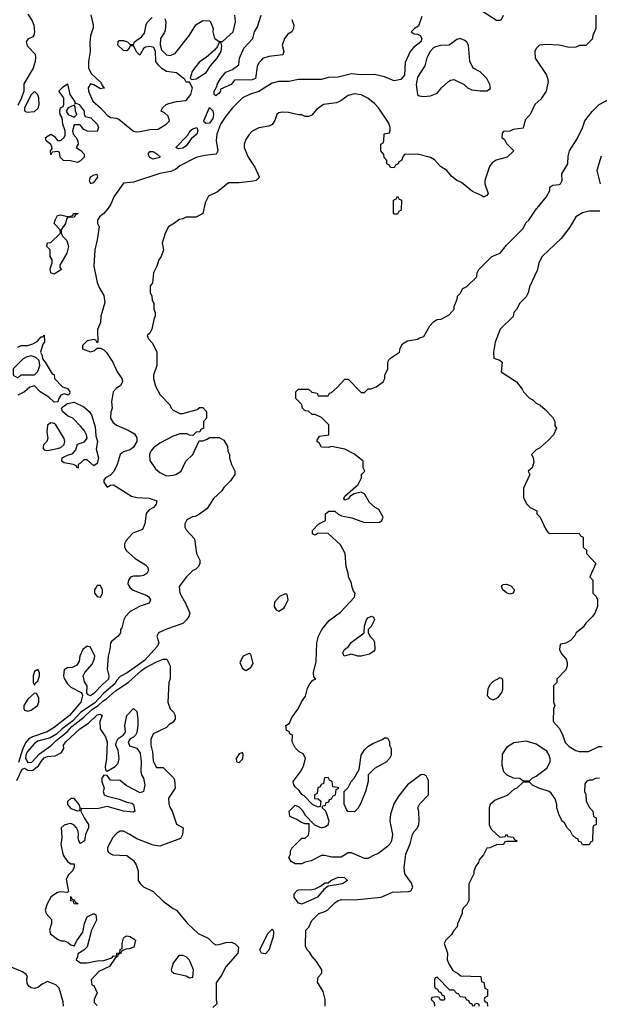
# Model space of a CAD drawing. Header units: inches. Extents: x 2380053 to 2584298, y 380219 to 546618.
# Tile 154 of 256: x 2453881 to 2457392, y 462201 to 468163. Entities that reach past the tile are written whole.
import ezdxf

# ---------------------------------------------------------------- set-up
doc = ezdxf.new("R2010")
doc.units = ezdxf.units.IN
doc.header["$MEASUREMENT"] = 0
doc.layers.add('C4456', color=7, linetype='Continuous')

msp = doc.modelspace()

# ---------------------------------------------------------------- linework, layer by layer
at = {"layer": 'C4456', "color": 2}
for points, elevation in [([(2453930, 468196), (2453956.1, 468156.1), (2453966, 468130), (2453970.4, 468089.6), (2453967.3, 468070), (2453960.7, 468059.3), (2453930, 468045.2), (2453919.1, 468030), (2453925.5, 468005.5), (2453974.2, 467954.2), (2453976.4, 467936.4), (2453974.4, 467910), (2453961.6, 467870), (2453904.9, 467775.1), (2453906.7, 467730), (2453891.3, 467690), (2453870, 467643.6)], 34), ([(2456318, 468182), (2456296.1, 468123.9), (2456272, 468110), (2456252, 468090), (2456270, 468078), (2456290, 468076), (2456307.3, 468067.3), (2456317.3, 468050), (2456310.6, 468030), (2456265.7, 467994.3), (2456246.8, 467970), (2456215.5, 467904.5), (2456211.7, 467828.3), (2456190, 467800.9), (2456150, 467792.7), (2456090, 467818), (2456030, 467832.3), (2455950.5, 467829.5), (2455890, 467835.1), (2455810, 467815.6), (2455750, 467814), (2455710, 467801.2), (2455570, 467801.2), (2455510.7, 467789.3), (2455448.9, 467788.9), (2455410, 467779), (2455330, 467729.3), (2455272, 467710), (2455230.7, 467689.3), (2455170, 467628.7), (2455130, 467579), (2455098, 467530), (2455074.8, 467470), (2455070.9, 467430.9), (2455082, 467370), (2455071.1, 467348.9), (2454999.6, 467340.4), (2454950, 467328.7), (2454850, 467279), (2454824, 467256), (2454796.3, 467243.7), (2454730, 467231.8), (2454570, 467179.3), (2454510, 467172.7), (2454451, 467090), (2454433.4, 467046.6), (2454417.3, 467022.7), (2454390.7, 466989.3), (2454364.7, 466970), (2454352, 466950), (2454352, 466930), (2454362, 466910), (2454351, 466830), (2454336, 466770), (2454330.9, 466670.9), (2454350.9, 466570.9), (2454362, 466542), (2454390, 466494), (2454396, 466450), (2454371.6, 466368.4), (2454371.1, 466328.9), (2454352.7, 466287.3), (2454354, 466210), (2454350, 466206), (2454342, 466222), (2454330, 466226), (2454290, 466219), (2454262, 466190), (2454262, 466170), (2454310, 466151.3), (2454330, 466158), (2454350, 466174), (2454370, 466174), (2454390, 466164.7), (2454407.5, 466147.5), (2454444.7, 466090), (2454471, 466030), (2454498.8, 465990), (2454502.8, 465970), (2454492.3, 465947.7), (2454466, 465930), (2454447.3, 465910), (2454437.3, 465850), (2454440.7, 465810), (2454432.4, 465787.6), (2454431.8, 465750), (2454445.5, 465725.5), (2454467.1, 465707.1), (2454537.6, 465677.6), (2454575.8, 465655.8), (2454590.4, 465630.4), (2454590.3, 465610), (2454570, 465575.6), (2454550, 465558.7), (2454510, 465547), (2454488.7, 465531.3), (2454470.4, 465469.6), (2454451.9, 465428.1), (2454430, 465405.2), (2454401, 465390), (2454390, 465375.3), (2454390, 465362), (2454410, 465332), (2454430, 465344.7), (2454450, 465346), (2454558, 465278), (2454590, 465270.5), (2454665.8, 465265.8), (2454710.8, 465250), (2454706.8, 465230), (2454690.8, 465210), (2454664.7, 465195.3), (2454646.4, 465173.6), (2454638.4, 465110), (2454624.4, 465075.6), (2454566.3, 465053.7), (2454524.9, 465010), (2454516.4, 464990), (2454516.4, 464970), (2454527.6, 464947.6), (2454579.6, 464899.6), (2454642, 464862), (2454654.8, 464850), (2454661, 464830), (2454650, 464808.7), (2454630, 464797.2), (2454610, 464792.7), (2454570, 464794), (2454552.7, 464787.3), (2454539.1, 464770), (2454535.5, 464750), (2454539.9, 464739.9), (2454550, 464722.8), (2454568.3, 464708.3), (2454650, 464677.3), (2454661, 464670), (2454673.4, 464650), (2454664.7, 464630), (2454610, 464612.7), (2454550, 464579.5), (2454522, 464550), (2454510.7, 464530), (2454498.8, 464481.2), (2454492, 464470), (2454492, 464450), (2454478, 464430), (2454439.1, 464400.9), (2454430.5, 464389.5), (2454427.7, 464350), (2454417.1, 464310), (2454410.4, 464230), (2454420.4, 464190), (2454419.5, 464170), (2454381.6, 464138.4), (2454330, 464083.7), (2454309.5, 464069.5), (2454295.3, 464075.3), (2454287.3, 464087.3), (2454288.7, 464130), (2454273.6, 464153.6), (2454266, 464190), (2454275.3, 464210), (2454319.5, 464260.5), (2454332.1, 464287.9), (2454335.1, 464310), (2454310, 464364), (2454290, 464369.3), (2454263, 464350), (2454245.5, 464310), (2454240.7, 464279.3), (2454226, 464254), (2454199.6, 464240.4), (2454170, 464238), (2454150, 464226), (2454146, 464190), (2454150, 464174), (2454170, 464142), (2454190, 464122), (2454254, 464090), (2454259.6, 464079.6), (2454262, 464070), (2454250.7, 464030), (2454182, 463950), (2454090, 463877.4), (2454047.3, 463850), (2453959.1, 463820.9), (2453934.1, 463805.9), (2453916.5, 463783.5), (2453897, 463743), (2453874, 463666)], 38), ([(2457371.6, 468191.6), (2457372, 468110), (2457352.7, 468067.3), (2457350, 468046), (2457310, 468008), (2457272.7, 468007.3), (2457250, 467998), (2457210, 467995.3), (2457148.9, 468008.9), (2457070, 468014), (2457030, 468008.7), (2457010, 467988), (2457001, 467970), (2457002.8, 467930), (2457070.9, 467830.9), (2457078, 467810), (2457082, 467790), (2457071.3, 467730), (2457038, 467682), (2457002, 467650), (2456974, 467590), (2456943.6, 467556.4), (2456930, 467506), (2456870, 467498), (2456850, 467488), (2456812.7, 467487.3), (2456803.6, 467476.4), (2456802, 467450), (2456816.9, 467436.9), (2456830, 467414), (2456874, 467370), (2456834, 467330), (2456766.4, 467313.6), (2456743.5, 467296.5), (2456726.4, 467273.6), (2456698, 467190), (2456698, 467170), (2456718, 467110), (2456710, 467098), (2456690, 467088), (2456678, 467098), (2456623.2, 467123.2), (2456558, 467178), (2456529, 467189), (2456496.4, 467216.4), (2456468, 467250), (2456430, 467275.3), (2456394.5, 467314.5), (2456370, 467329.3), (2456290, 467349), (2456212.7, 467347.3), (2456203.6, 467336.4), (2456194, 467310), (2456178, 467302), (2456174, 467290), (2456158, 467282), (2456150, 467266), (2456127.3, 467267.3), (2456122, 467282), (2456106, 467290), (2456106, 467310), (2456088.4, 467328.4), (2456087.3, 467347.3), (2456068, 467370), (2456068, 467410), (2456082, 467418), (2456086, 467430), (2456088.4, 467471.6), (2456122, 467478), (2456126, 467490), (2456126, 467510), (2456116.4, 467536.4), (2456055.3, 467630), (2456032.9, 467652.9), (2455988.9, 467688.9), (2455950, 467708.7), (2455910, 467714), (2455870, 467704), (2455827.1, 467672.9), (2455799.8, 467660.2), (2455722, 467650), (2455679.8, 467620.2), (2455650, 467586), (2455630, 467578), (2455610, 467578), (2455590, 467588), (2455570, 467588), (2455510, 467602), (2455470, 467604), (2455450, 467599), (2455438, 467590), (2455426.4, 467553.6), (2455410, 467528), (2455390, 467518), (2455330, 467508), (2455290, 467488), (2455270, 467468), (2455250, 467438), (2455241, 467410), (2455241, 467390), (2455264.7, 467330), (2455304.7, 467270), (2455331.6, 467211.6), (2455330, 467206), (2455314, 467190), (2455294.8, 467185.2), (2455210, 467176), (2455145.2, 467174.8), (2455079.8, 467120.2), (2455025.4, 467094.6), (2455005.4, 467054.6), (2454991.1, 466988.9), (2454950, 466968), (2454890, 466968), (2454870, 466958), (2454846.4, 466953.6), (2454825.4, 466934.6), (2454782, 466910), (2454762, 466870), (2454744.7, 466810), (2454751.3, 466770), (2454738, 466730), (2454724.7, 466710), (2454711.3, 466670), (2454691.3, 466630), (2454684.7, 466570), (2454671.3, 466550), (2454671.6, 466511.6), (2454682, 466490), (2454683.6, 466463.6), (2454692.7, 466447.3), (2454694, 466410), (2454702, 466390), (2454702, 466370), (2454692.7, 466347.3), (2454682, 466290), (2454670, 466266), (2454654, 466250), (2454662, 466230), (2454685.4, 466205.4), (2454711.3, 466150), (2454711.3, 466070), (2454691.3, 466010), (2454691, 465990), (2454704, 465944), (2454731.1, 465891.1), (2454790.6, 465830.6), (2454798, 465810), (2454810, 465798), (2454850, 465778), (2454870, 465778), (2454956.4, 465803.6), (2454970, 465814), (2454990, 465814), (2455012, 465790), (2455012, 465750), (2454994, 465730), (2454994, 465690), (2454978, 465682), (2454972.7, 465667.3), (2454950, 465666), (2454930, 465646), (2454910, 465648), (2454895.3, 465655.3), (2454850, 465655.3), (2454810, 465642), (2454730, 465599), (2454691.3, 465570), (2454676, 465550), (2454666.8, 465530), (2454670, 465494), (2454703.5, 465443.5), (2454730, 465422), (2454770, 465402), (2454810, 465404.7), (2454826, 465410), (2454858, 465430), (2454888, 465490), (2454928.9, 465531.1), (2454967.3, 465612.7), (2454990, 465614), (2455016.4, 465623.6), (2455030, 465634), (2455090, 465634), (2455116.9, 465616.9), (2455139.6, 465579.6), (2455142, 465550), (2455151.1, 465531.1), (2455151.3, 465510), (2455164.7, 465470), (2455184.7, 465430), (2455184.7, 465410), (2455158, 465370), (2455118, 465330), (2455104.7, 465310), (2455055.3, 465264.7), (2455016.9, 465203.1), (2454970, 465168), (2454944.7, 465155.3), (2454927.1, 465152.9), (2454902, 465138), (2454892, 465130), (2454882, 465110), (2454882, 465090), (2454890, 465074), (2454939.6, 465019.6), (2454952, 464930), (2454972, 464890), (2454971.6, 464868.4), (2454962, 464850), (2454945.4, 464834.6), (2454930, 464828), (2454890.9, 464789.1), (2454846, 464730), (2454851, 464690), (2454886, 464630), (2454911.3, 464570), (2454904.7, 464550), (2454890.7, 464530), (2454870, 464506), (2454770, 464473.2), (2454722, 464450), (2454711.3, 464430), (2454722.8, 464390), (2454716.3, 464370), (2454637, 464283), (2454532.7, 464207.2), (2454490, 464185.1), (2454470, 464163.7), (2454457.8, 464142.2), (2454390, 464086), (2454334.9, 464025.1), (2454250.4, 463970), (2454203, 463917), (2454138.7, 463870), (2454103.1, 463836.9), (2454065, 463815), (2453990, 463794.6), (2453970, 463780.4), (2453926.5, 463730), (2453917.2, 463710), (2453916.1, 463690), (2453930, 463665.3), (2453953.4, 463666.6), (2454001.5, 463718.5), (2454072.3, 463767.7), (2454101.8, 463798.2), (2454167.6, 463850), (2454197.4, 463882.6), (2454270, 463939.5), (2454315.8, 463984.2), (2454356.9, 464010), (2454383.5, 464036.5), (2454407.6, 464050), (2454461.8, 464098.2), (2454536.9, 464150), (2454617.8, 464222.2), (2454640.9, 464239.1), (2454710, 464275.5), (2454750, 464290.7), (2454772, 464290), (2454792, 464250), (2454791.6, 464171.6), (2454784.7, 464150), (2454778, 464030), (2454792, 463990), (2454812, 463970), (2454822, 463950), (2454822, 463930), (2454811.1, 463908.9), (2454785.4, 463894.6), (2454770, 463878), (2454690, 463838), (2454676, 463804), (2454674.8, 463770), (2454684.9, 463730), (2454690, 463674), (2454710, 463634), (2454750, 463634), (2454812.7, 463572.7), (2454819.6, 463559.6), (2454822, 463510), (2454782, 463450), (2454783.6, 463416.4), (2454790, 463394), (2454804.7, 463370), (2454831.1, 463291.1), (2454870.5, 463270.5), (2454866.8, 463230), (2454855.3, 463204.7), (2454730, 463159), (2454690, 463164), (2454590, 463202), (2454548, 463230), (2454510, 463248.7), (2454490, 463248.7), (2454470, 463238), (2454444.7, 463210), (2454412, 463150), (2454412, 463130), (2454419.6, 463119.6), (2454445.4, 463105.4), (2454530, 463102), (2454570, 463072), (2454585.4, 463045.4), (2454598, 463010), (2454598, 462950), (2454610, 462932), (2454630, 462912), (2454690, 462884.7), (2454750, 462826), (2454810, 462781), (2454830.7, 462770.7), (2454898, 462690), (2454962, 462630), (2455021.6, 462601.6), (2455054.8, 462570), (2455070, 462561.6), (2455090, 462563), (2455130, 462576), (2455163.1, 462576.9), (2455187.1, 462567.1), (2455206, 462546), (2455202.8, 462510), (2455130, 462428.7), (2455103.5, 462376.5), (2455072, 462330), (2455072, 462230), (2455076, 462204), (2455050, 462182)], 42), ([(2454311.8, 468191.8), (2454326, 468130), (2454325.5, 468114.5), (2454310, 468066), (2454305.8, 468025.8), (2454307.3, 467970), (2454297.3, 467910), (2454298, 467870), (2454315.5, 467835.5), (2454370, 467784.7), (2454382, 467762), (2454391, 467751), (2454394, 467750), (2454370, 467744), (2454330, 467768.7), (2454310, 467774), (2454296, 467750), (2454297.3, 467730), (2454323.8, 467670), (2454370.3, 467630.3), (2454410, 467585.5), (2454430, 467570.6), (2454467.3, 467567.3), (2454481.4, 467561.4), (2454570, 467487.7), (2454590, 467484), (2454610, 467486.8), (2454670, 467499.1), (2454718.7, 467501.3), (2454768.7, 467530), (2454788.4, 467551.6), (2454779.3, 467579.3), (2454758.6, 467598.6), (2454738, 467610), (2454746, 467630), (2454768.7, 467650), (2454784.1, 467655.9), (2454830, 467668), (2454890, 467674.8), (2454918, 467710), (2454928, 467750), (2454910, 467786), (2454890, 467786), (2454880.4, 467800.4), (2454830, 467842), (2454770, 467849.2), (2454744.8, 467864.8), (2454719, 467890), (2454705.2, 467910), (2454704, 467970), (2454694, 467994), (2454670, 468002), (2454642, 467998), (2454631.1, 467988.9), (2454609, 467949), (2454590, 467966), (2454570, 468006), (2454550, 468006), (2454544.7, 467990), (2454530, 467975.3), (2454510, 467977.2), (2454475.3, 468010), (2454478, 468030), (2454483.1, 468036.9), (2454510, 468037.3), (2454534, 468030), (2454550, 468014), (2454570, 468014), (2454575.3, 468030), (2454619.5, 468060.5), (2454637.6, 468082.4), (2454647.2, 468132.8), (2454654, 468146), (2454683.9, 468176.1)], 38), ([(2454760.5, 468170), (2454766, 468150), (2454761.7, 468098.3), (2454756.7, 468083.3), (2454734.8, 468050), (2454730.9, 468010.9), (2454740.7, 467980.7), (2454770.6, 467950.6), (2454793.2, 467946.8), (2454822, 467958), (2454910, 468070.6), (2454948.7, 468131.3), (2454990, 468158.4), (2455030, 468157.3), (2455037.3, 468150), (2455053, 468110), (2455050.7, 468090.7), (2455058, 468058), (2455062, 468050), (2455090, 468032), (2455110, 468032), (2455174, 468090), (2455189, 468150), (2455184, 468190)], 38), ([(2455530, 468164.7), (2455542, 468130), (2455539.1, 468110), (2455530.4, 468089.6), (2455505.2, 468074.8), (2455486, 468050), (2455470.8, 468010), (2455481, 467970), (2455474, 467950), (2455390, 467941.2), (2455350.9, 467929.1), (2455344.5, 467915.5), (2455330, 467902), (2455320.4, 467879.6), (2455310, 467807), (2455290, 467799.6), (2455182, 467798), (2455162, 467770), (2455098, 467742), (2455098, 467730), (2455090, 467718), (2455070, 467702), (2455058, 467710), (2455058, 467730), (2455078, 467762), (2455078, 467770), (2455099, 467810), (2455130, 467844.7), (2455170, 467862), (2455208, 467890), (2455213.2, 467930), (2455238, 467990), (2455292.7, 468050), (2455303.7, 468090), (2455320.7, 468119.3), (2455343.6, 468190)], 34), ([(2456810.8, 468189.2), (2456796.9, 468163.1), (2456790, 468158), (2456770, 468158), (2456678, 468218)], 38), ([(2455731.3, 462188.7), (2455731, 462230), (2455719.1, 462279.1), (2455685.4, 462334.6), (2455690, 462366), (2455712, 462390), (2455712, 462410), (2455679.8, 462459.8), (2455652, 462490), (2455636.9, 462516.9), (2455622, 462530), (2455612.7, 462552.7), (2455614, 462650), (2455631.6, 462668.4), (2455651.6, 462708.4), (2455694, 462750), (2455730, 462762), (2455747.1, 462772.9), (2455790, 462815.3), (2455810, 462828.7), (2455830, 462835.3), (2455910, 462834), (2456070, 462848.7), (2456139.6, 462880.4), (2456236.9, 462883.1), (2456251.1, 462888.9), (2456262, 462910), (2456255.3, 462935.3), (2456214.8, 462990), (2456210.7, 463030), (2456221, 463110), (2456247.1, 463172.9), (2456261, 463230), (2456270, 463248), (2456291.3, 463270), (2456298, 463290), (2456301, 463310), (2456298, 463370), (2456292, 463390), (2456304.7, 463415.3), (2456358, 463470), (2456356.9, 463556.9), (2456343.6, 463583.6), (2456330, 463592), (2456310, 463591.3), (2456229.3, 463530.7), (2456177.5, 463462.5), (2456150, 463418), (2456126.8, 463353.2), (2456122.7, 463310), (2456139, 463230), (2456134, 463190), (2456124, 463170), (2456110, 463156), (2456050, 463111.3), (2456033.2, 463106.8), (2455990, 463082.8), (2455970, 463082.8), (2455890, 463118), (2455870, 463118), (2455828.4, 463091.6), (2455771.1, 463091.1), (2455730, 463102), (2455710, 463102), (2455646, 463070), (2455610, 463062), (2455590, 463052), (2455550, 463052), (2455526, 463066), (2455512, 463090), (2455522, 463110), (2455522, 463130), (2455530, 463146), (2455590, 463206), (2455610, 463206), (2455630, 463226), (2455634, 463250), (2455634, 463294), (2455610, 463294), (2455583.6, 463303.6), (2455559.6, 463319.6), (2455518, 463338), (2455514, 463370), (2455550, 463406), (2455570, 463398), (2455594.6, 463374.6), (2455610, 463346), (2455667.3, 463287.3), (2455708.7, 463268.7), (2455730, 463275.3), (2455750, 463288), (2455756, 463310), (2455739.6, 463359.6), (2455732.7, 463372.7), (2455714, 463390), (2455718, 463402), (2455732.7, 463407.3), (2455738, 463422), (2455752.7, 463427.3), (2455758, 463442), (2455770, 463446), (2455778, 463462), (2455794, 463470), (2455798, 463502), (2455814, 463510), (2455810, 463514), (2455778, 463518), (2455774, 463550), (2455758, 463558), (2455750, 463574), (2455727.3, 463572.7), (2455722, 463538), (2455707.3, 463532.7), (2455702, 463518), (2455687.3, 463512.7), (2455682, 463478), (2455666, 463470), (2455667.3, 463447.3), (2455690, 463446), (2455706, 463430), (2455702, 463398), (2455690, 463394), (2455654, 463410), (2455603.6, 463463.6), (2455590, 463472), (2455574.8, 463494.8), (2455550, 463518), (2455541, 463530), (2455538, 463550), (2455585.4, 463614.6), (2455602, 463650), (2455611.3, 463691.3), (2455598, 463718), (2455574, 463730), (2455550, 463754), (2455532, 463790), (2455534, 463830), (2455518, 463838), (2455512.7, 463852.7), (2455498, 463858), (2455494, 463890), (2455516, 463904), (2455530, 463938), (2455567.3, 463990), (2455588, 464032), (2455612.4, 464067.6), (2455624.5, 464115.5), (2455638, 464142), (2455656, 464164), (2455674, 464170), (2455663.6, 464183.6), (2455661, 464210), (2455676.9, 464276.9), (2455681, 464390), (2455691, 464430), (2455711, 464470), (2455755.3, 464524.7), (2455823.6, 464576.4), (2455910, 464666), (2455914, 464690), (2455903.6, 464703.6), (2455892.7, 464732.7), (2455891.6, 464751.6), (2455872, 464790), (2455871.1, 464811.1), (2455858, 464850), (2455852, 464930), (2455823.6, 464983.6), (2455750, 465052), (2455690, 465054), (2455670, 465042), (2455654, 465050), (2455654, 465070), (2455694, 465110), (2455734, 465130), (2455734, 465170), (2455752.7, 465187.3), (2455790, 465188), (2455810, 465168), (2455830, 465158), (2455892.7, 465147.3), (2455970, 465118), (2456059.6, 465120.4), (2456074, 465130), (2456082, 465150), (2456056.9, 465196.9), (2456034, 465210), (2455999.6, 465239.6), (2455970, 465292), (2455950, 465302), (2455908, 465292), (2455882, 465278), (2455870, 465262), (2455850, 465254), (2455843.6, 465263.6), (2455850, 465278), (2455931, 465349), (2455951.3, 465390), (2455952, 465410), (2455972, 465430), (2455962, 465450), (2455962, 465490), (2455910, 465532), (2455850, 465562), (2455770, 465578), (2455750, 465572), (2455710, 465574), (2455696.9, 465596.9), (2455682, 465610), (2455683.6, 465616.4), (2455698, 465642), (2455754, 465650), (2455754, 465710), (2455710, 465754), (2455671.6, 465771.6), (2455652.7, 465772.7), (2455630, 465792), (2455610, 465794), (2455594, 465810), (2455590, 465834), (2455554, 465870), (2455554, 465910), (2455570, 465926), (2455630, 465926), (2455650, 465908), (2455682, 465902), (2455690, 465886), (2455750, 465886), (2455758, 465902), (2455770, 465906), (2455803.6, 465936.4), (2455850, 465986), (2455870, 465986), (2455950, 465906), (2455970, 465906), (2455992.7, 465927.3), (2456010, 465928), (2456039.6, 465940.4), (2456082, 465970), (2456092, 465990), (2456092, 466010), (2456111.6, 466048.4), (2456112, 466090), (2456122, 466110), (2456182, 466150), (2456185.4, 466174.6), (2456199.6, 466200.4), (2456230, 466218), (2456290, 466228.7), (2456302.8, 466237.2), (2456330, 466244), (2456366, 466310), (2456390, 466335.3), (2456410, 466348), (2456434, 466350), (2456483.6, 466376.4), (2456512, 466410), (2456512.7, 466427.3), (2456532, 466470), (2456534, 466490), (2456550, 466506), (2456565.4, 466534.6), (2456590, 466548), (2456650, 466606), (2456652, 466630), (2456662, 466650), (2456742, 466730), (2456792, 466750), (2456830, 466798), (2456930, 466898), (2456947.5, 466932.5), (2456964.7, 466950), (2457004.7, 467010), (2457070.9, 467089.1), (2457092, 467130), (2457092, 467150), (2457110, 467162), (2457150, 467165.2), (2457158, 467170), (2457166.8, 467190), (2457166, 467230), (2457201, 467290), (2457203.5, 467336.5), (2457211, 467370), (2457258, 467442), (2457290.7, 467509.3), (2457304.7, 467550), (2457350, 467608), (2457392, 467650), (2457455.3, 467684.7)], 46), ([(2457403.5, 467336.5), (2457378, 467250), (2457398, 467170)], 50), ([(2457395.3, 467004.7), (2457330, 467004), (2457290, 466994), (2457250.9, 466969.1), (2457213.7, 466906.3), (2457162, 466838), (2457046, 466730), (2457026, 466690), (2457014.8, 466645.2), (2456970, 466546), (2456962, 466510), (2456950, 466486), (2456910, 466446), (2456891.6, 466408.4), (2456874, 466390), (2456870, 466366), (2456791.6, 466288.4), (2456762, 466210), (2456752, 466150), (2456752.7, 466112.7), (2456790, 466101), (2456804.7, 466090), (2456798, 466030), (2456890.7, 465970.7), (2456925.4, 465925.4), (2456932, 465910), (2456970, 465872), (2456990, 465862), (2457010, 465842), (2457034, 465830), (2457063.6, 465803.6), (2457110, 465754), (2457122, 465730), (2457123.6, 465703.6), (2457132, 465690), (2457114, 465650), (2457083.6, 465616.4), (2457030, 465568), (2457010, 465558), (2456982, 465530), (2456991.6, 465511.6), (2456995.3, 465484.7), (2456984.7, 465450), (2456962, 465430), (2456972, 465410), (2456932.7, 465327.3), (2456932, 465270), (2456951.6, 465231.6), (2456974, 465210), (2457014, 465190), (2457014, 465170), (2457034, 465150), (2457063.6, 465083.6), (2457079.6, 465059.6), (2457090, 465052), (2457270, 465054), (2457278, 465038), (2457294, 465030), (2457294, 464970), (2457314, 464950), (2457314, 464930), (2457372, 464870), (2457334, 464790), (2457354, 464770), (2457354, 464690), (2457374, 464670), (2457382, 464650), (2457382, 464610), (2457364.7, 464570), (2457351.1, 464548.9), (2457310, 464508), (2457294.8, 464485.2), (2457252, 464450), (2457242, 464430), (2457216.9, 464403.1), (2457190, 464388), (2457158, 464382), (2457152.7, 464367.3), (2457152, 464350), (2457163.6, 464323.6), (2457191.3, 464290), (2457198, 464270), (2457198, 464250), (2457190, 464226), (2457134, 464170), (2457134, 464150), (2457114, 464130), (2457114, 464030), (2457122, 464010), (2457114, 463990), (2457112.7, 463912.7), (2457150, 463874), (2457170, 463834), (2457185.4, 463785.4), (2457210, 463762), (2457250, 463738), (2457270, 463732), (2457327.3, 463732.7), (2457390, 463762), (2457410, 463762)], 50), ([(2453870, 466181), (2453890, 466190.7), (2453930, 466190.8), (2453960.2, 466199.8), (2453985.6, 466214.4), (2454010, 466242), (2454018, 466242), (2454030, 466252), (2454031, 466210), (2454021, 466199), (2454006, 466150), (2454016, 466130), (2454018, 466110), (2454036, 466090), (2454078, 466018), (2454090, 466014), (2454092, 465990), (2454139.8, 465939.8), (2454171, 465930), (2454184.7, 465910), (2454182, 465898), (2454174, 465890), (2454150, 465898), (2454130.9, 465889.1), (2454118, 465870), (2454111, 465849), (2454090, 465848), (2454058, 465878), (2454004, 465910), (2453970, 465946), (2453942.4, 465937.6), (2453910, 465909.5), (2453870, 465889)], 34), ([(2453863.8, 463556.2), (2453895.8, 463624.2), (2453910, 463630.3), (2453930, 463619.6), (2453950, 463616), (2453960.4, 463619.6), (2453994.1, 463645.9), (2454010, 463672.2), (2454030, 463693.1), (2454050, 463701.3), (2454094.7, 463705.3), (2454134, 463726), (2454149, 463750), (2454146.6, 463770), (2454160.9, 463790), (2454244.2, 463870), (2454296.6, 463903.4), (2454350, 463954.4), (2454370, 463958.8), (2454381, 463950), (2454366.4, 463913.6), (2454367.3, 463870), (2454401.4, 463821.4), (2454411.3, 463790), (2454407.3, 463690), (2454398, 463638), (2454401, 463621), (2454410, 463612), (2454459, 463641), (2454478, 463662), (2454484, 463690), (2454477.2, 463737.2), (2454464, 463770), (2454468, 463790), (2454478, 463810), (2454508, 463830), (2454518, 463842), (2454522, 463850), (2454518, 463890), (2454529.3, 463950), (2454570, 463992), (2454590, 463974), (2454597.3, 463930), (2454597.3, 463890), (2454590, 463846), (2454582, 463830), (2454570, 463818), (2454550, 463808), (2454538, 463790), (2454546, 463766), (2454590, 463752), (2454610, 463722), (2454616.3, 463670), (2454614.8, 463610), (2454618.8, 463590), (2454630.4, 463570), (2454638, 463530), (2454631, 463490), (2454610, 463482), (2454526, 463526), (2454490, 463555.3), (2454430, 463558), (2454410, 463586), (2454390, 463588), (2454378, 463570), (2454378, 463550), (2454392, 463510), (2454386.8, 463490), (2454392, 463470), (2454410, 463461), (2454483.5, 463443.5), (2454530, 463424.7), (2454559.6, 463419.6), (2454571.1, 463411.1), (2454578, 463370), (2454570, 463365.2), (2454510, 463369.6), (2454410, 463398), (2454350, 463385.1), (2454254, 463386), (2454252, 463370), (2454271, 463330), (2454297.3, 463290), (2454297.3, 463270), (2454278.8, 463230), (2454274, 463190), (2454250, 463175.3), (2454239, 463190), (2454234, 463210), (2454237.2, 463230), (2454234, 463250), (2454225.2, 463270), (2454210, 463285.2), (2454190, 463295.1), (2454170, 463292.7), (2454150, 463285.2), (2454131, 463270), (2454135.5, 463210), (2454130.5, 463169.5), (2454144.4, 463104.4), (2454170, 463066), (2454190, 463051), (2454211.1, 463051.1), (2454211.1, 463031.1), (2454201, 463010), (2454175.5, 462984.5), (2454162, 462958), (2454176, 462884), (2454170, 462878), (2454130, 462882.7), (2454110, 462878), (2454080.9, 462859.1), (2454070, 462849), (2454046.8, 462810), (2454034.8, 462770), (2454040.7, 462750), (2454073.7, 462713.7), (2454074.4, 462690), (2454061.6, 462650), (2454067.5, 462627.5), (2454110, 462594.8), (2454130, 462584.7), (2454150, 462584.7), (2454170, 462578), (2454190, 462562), (2454210, 462554), (2454228, 462590), (2454263.1, 462636.9), (2454274, 462690), (2454289, 462731), (2454328.9, 462751.1), (2454342, 462742), (2454346, 462710), (2454314.8, 462650), (2454290, 462548), (2454270, 462528), (2454232.7, 462507.3), (2454231.6, 462488.4), (2454222, 462470), (2454250, 462452), (2454290, 462452), (2454350, 462464.7), (2454390, 462466), (2454438, 462482), (2454450, 462494.8), (2454467.3, 462492.7), (2454469, 462510), (2454488, 462512), (2454490, 462532), (2454502, 462538), (2454501.2, 462570), (2454510, 462602), (2454518, 462610), (2454530, 462616), (2454550, 462610.8), (2454582, 462590), (2454572.7, 462547.3), (2454543.6, 462536.4), (2454524.7, 462535.3), (2454498, 462522), (2454494, 462510), (2454478, 462502), (2454474, 462490), (2454459.6, 462480.4), (2454424.7, 462430), (2454360.7, 462399.3), (2454314, 462350), (2454318, 462318), (2454330, 462314), (2454351, 462270), (2454332, 462230), (2454332.7, 462212.7), (2454350, 462194)], 38), ([(2457394, 463570), (2457370, 463568), (2457350, 463558), (2457330, 463558), (2457314, 463550), (2457303.6, 463536.4), (2457302, 463490), (2457311.1, 463471.1), (2457312.7, 463432.7), (2457330, 463394), (2457354, 463370), (2457358, 463338), (2457374, 463330), (2457374, 463290), (2457358, 463282), (2457354, 463270), (2457351.6, 463188.4), (2457338, 463182), (2457330, 463166), (2457290, 463166), (2457282, 463182), (2457267.3, 463187.3), (2457262, 463202), (2457250, 463206), (2457230, 463226), (2457218, 463250), (2457198, 463270), (2457180.4, 463300.4), (2457170, 463308), (2457150, 463346), (2457135.3, 463390), (2457135.3, 463410), (2457124.7, 463444.7), (2457100.2, 463480.2), (2457089.1, 463489.1), (2457026, 463510), (2456988.4, 463528.4), (2456970, 463546), (2456930, 463546), (2456892, 463510), (2456876.9, 463503.1), (2456833.7, 463466.3), (2456762, 463438), (2456732, 463410), (2456724.7, 463390), (2456724.7, 463284.7), (2456739.6, 463259.6), (2456790, 463214), (2456822, 463218), (2456830, 463232), (2456838, 463218), (2456870, 463214), (2456878, 463198), (2456894, 463190), (2456890, 463186), (2456830, 463186), (2456818, 463182), (2456811.6, 463168.4), (2456770, 463166), (2456730, 463148), (2456710, 463146), (2456690, 463106), (2456663.6, 463076.4), (2456659.6, 463060.4), (2456643.6, 463036.4), (2456632.7, 463007.3), (2456632, 462990), (2456602, 462930), (2456602, 462830), (2456590, 462806), (2456570, 462786), (2456562, 462770), (2456562, 462750), (2456532.7, 462687.3), (2456532, 462670), (2456511.6, 462648.4), (2456496.9, 462623.1), (2456462, 462590), (2456452, 462570), (2456472, 462510), (2456471.3, 462470), (2456482, 462442), (2456505.4, 462405.4), (2456534, 462390), (2456552.7, 462372.7), (2456674, 462370), (2456678, 462338), (2456692.7, 462332.7), (2456698, 462298), (2456714, 462290), (2456714, 462250), (2456698, 462242), (2456694, 462230), (2456698, 462218), (2456712.7, 462212.7), (2456714, 462190)], 50), ([(2454145.2, 462190), (2454144.7, 462215.3), (2454119, 462299), (2454099.3, 462319.3), (2454050, 462338), (2454017.3, 462322.7), (2453990, 462302.7), (2453970, 462297.2), (2453950, 462301.2), (2453935.3, 462310), (2453926.3, 462326.3), (2453924, 462356), (2453928, 462370), (2453920.4, 462380.4), (2453897.2, 462397.2), (2453830, 462426)], 38), ([(2456627.3, 462187.3), (2456622, 462202), (2456607.3, 462207.3), (2456602, 462222), (2456587.3, 462227.3), (2456582, 462242), (2456550, 462246), (2456542, 462262), (2456527.3, 462267.3), (2456510, 462286), (2456487.3, 462287.3), (2456410, 462366), (2456398, 462362), (2456394, 462350), (2456394, 462310), (2456398, 462298), (2456412.7, 462292.7), (2456418, 462278), (2456432.7, 462272.7), (2456438, 462258), (2456452.7, 462252.7), (2456454, 462230), (2456450, 462226), (2456430, 462226), (2456422, 462242), (2456410, 462246), (2456378, 462242), (2456374, 462230), (2456392.7, 462212.7), (2456394, 462190)], 50), ([(2456667.3, 462187.3), (2456662, 462202), (2456650, 462206), (2456638, 462202), (2456632.7, 462187.3)], 50)]:
    msp.add_lwpolyline(points, dxfattribs=dict(at, elevation=elevation))
for points, elevation in [([(2455090, 468026), (2455079.8, 468000.2), (2455061.4, 467978.6), (2455010, 467934), (2454970, 467909), (2454938.8, 467870), (2454926, 467850), (2454914, 467810), (2454922, 467802), (2454950, 467804.7), (2455010, 467844), (2455036.6, 467883.4), (2455078, 467930), (2455101.2, 467970), (2455106, 468006), (2455102, 468022)], 38), ([(2456550, 468049), (2456530, 468044), (2456482, 468010), (2456430, 468007.3), (2456400.3, 467999.7), (2456387.4, 467992.6), (2456367.3, 467970), (2456348.2, 467931.8), (2456335.2, 467884.8), (2456290, 467815.3), (2456283.1, 467770), (2456290.7, 467710.7), (2456301.4, 467701.4), (2456330, 467697.3), (2456370, 467702.8), (2456410, 467718), (2456435.3, 467750), (2456478, 467790), (2456490, 467798), (2456510, 467802), (2456574, 467770), (2456594, 467750), (2456619.6, 467739.6), (2456670, 467732), (2456710, 467732), (2456734, 467746), (2456728.7, 467770), (2456710, 467808), (2456670, 467848), (2456628, 467870), (2456607.3, 467912.7), (2456599, 468010), (2456590, 468028), (2456578, 468038)], 42), ([(2454214, 467654), (2454222, 467658), (2454242, 467650), (2454271.3, 467610), (2454272, 467592), (2454278, 467578), (2454312, 467570), (2454350, 467531.3), (2454358, 467510), (2454350, 467486), (2454291.1, 467488.9), (2454270, 467498), (2454247.3, 467527.3), (2454210, 467526), (2454201, 467490), (2454204.7, 467470), (2454222, 467450), (2454232.7, 467427.3), (2454234, 467410), (2454222, 467390), (2454251.3, 467371.3), (2454272, 467350), (2454271.3, 467330), (2454250, 467309.2), (2454230, 467299), (2454188.4, 467308.4), (2454146, 467310), (2454126, 467330), (2454122, 467362), (2454110, 467366), (2454078, 467362), (2454070, 467346), (2454068, 467370), (2454078, 467382), (2454076.4, 467396.4), (2454068, 467410), (2454042, 467430), (2454038, 467450), (2454070, 467471), (2454090, 467458), (2454110, 467432), (2454130, 467432), (2454149.2, 467450.8), (2454156, 467464), (2454157.2, 467490), (2454142.7, 467530), (2454139, 467570), (2454125.2, 467590), (2454124, 467610), (2454128.7, 467630), (2454143.1, 467636.9), (2454149, 467650), (2454149, 467690), (2454118, 467730), (2454143.1, 467756.9), (2454170, 467774), (2454184.7, 467710), (2454214, 467666)], 34), ([(2453970, 467729), (2453950, 467709.3), (2453910.5, 467630), (2453910.7, 467610.7), (2453924.1, 467604.1), (2453970, 467608), (2453992.3, 467627.7), (2453998, 467650), (2453996.2, 467690), (2453990, 467708.7)], 38), ([(2454210, 467646), (2454174, 467630), (2454162, 467610), (2454174, 467590), (2454210, 467574), (2454226, 467590), (2454218, 467610), (2454216.4, 467636.4)], 34), ([(2455010, 467534), (2455000.2, 467540.2), (2454997.2, 467550), (2455030, 467631.3), (2455050, 467612), (2455055.5, 467590), (2455050, 467565.2), (2455030, 467537)], 34), ([(2454842, 467382), (2454826, 467390), (2454897, 467463), (2454913.2, 467490), (2454930, 467502), (2454954, 467510), (2454960.7, 467490), (2454953, 467470), (2454919.1, 467440.9), (2454890, 467399.3), (2454870, 467384.5)], 34), ([(2454690, 467319), (2454670, 467328.7), (2454659, 467350), (2454670, 467364.7), (2454690, 467366), (2454714, 467350), (2454732.7, 467332.7), (2454730, 467329)], 34), ([(2454350, 467226), (2454330, 467222), (2454307.3, 467210), (2454301, 467190), (2454310, 467172), (2454330, 467178), (2454354, 467210)], 38), ([(2456150, 466986), (2456146, 466990), (2456146, 467070), (2456162, 467078), (2456170, 467094), (2456178, 467078), (2456194, 467070), (2456192, 467010), (2456178, 467002), (2456170, 466986)], 42), ([(2454090, 466622), (2454069.2, 466630), (2454065.6, 466654.4), (2454078, 466690), (2454078, 466710), (2454066, 466730), (2454066, 466770), (2454046, 466790), (2454050, 466812), (2454070, 466814), (2454128, 466870), (2454126, 466890), (2454089.3, 466929.3), (2454095.3, 466950), (2454110, 466978), (2454130, 466981), (2454170, 466972), (2454187.3, 466972.7), (2454202, 466978), (2454206, 466990), (2454234, 466990), (2454218, 466982), (2454210, 466968), (2454170, 466966), (2454163.6, 466956.4), (2454158, 466930), (2454132, 466890), (2454132, 466870), (2454142, 466850), (2454165.4, 466825.4), (2454176, 466790), (2454166, 466750), (2454123.6, 466676.4), (2454123.6, 466663.6), (2454134, 466650)], 34), ([(2453950, 466128.7), (2453919.8, 466120.2), (2453902, 466110), (2453842, 466050), (2453842, 466010), (2453870, 465994), (2453890, 466012), (2453970, 466012), (2453988.9, 466031.1), (2453994.6, 466045.4), (2454002, 466070), (2453999, 466099), (2453978, 466118)], 34), ([(2454330, 465462), (2454290, 465498), (2454270, 465498), (2454250, 465478), (2454234, 465470), (2454234, 465450), (2454230, 465448), (2454222, 465462), (2454206, 465470), (2454150, 465479), (2454135.3, 465490), (2454139, 465510), (2454170, 465526.8), (2454202.7, 465537.3), (2454221.2, 465558.8), (2454230, 465592), (2454272.7, 465607.3), (2454289, 465630), (2454286, 465650), (2454274, 465674), (2454250, 465702), (2454202, 465750), (2454170, 465765.1), (2454139.3, 465790), (2454134, 465810), (2454141.5, 465818.5), (2454170, 465838.8), (2454210, 465846.8), (2454270, 465819.5), (2454301.6, 465790), (2454315.5, 465770), (2454338, 465698), (2454342.5, 465642.5), (2454352, 465610), (2454343.5, 465563.5), (2454359.1, 465510), (2454350, 465475.3)], 34), ([(2454070, 465722), (2454050, 465708), (2454044.9, 465664.9), (2454051.1, 465628.9), (2454044.7, 465610), (2454026.8, 465590), (2454021, 465570), (2454030, 465558), (2454050, 465554), (2454110, 465566.7), (2454130, 465573.4), (2454149.3, 465590), (2454153.3, 465610), (2454150, 465628), (2454099, 465710), (2454090, 465719)], 38), ([(2454370, 464737.2), (2454350, 464737.2), (2454333.4, 464710), (2454334, 464690), (2454350, 464670.8), (2454370, 464667.3), (2454382, 464690), (2454382, 464710)], 38), ([(2456850, 464684.7), (2456830, 464691.8), (2456807, 464710), (2456799.5, 464730), (2456803, 464737), (2456810, 464744), (2456830, 464746), (2456855.5, 464735.5), (2456877.6, 464710), (2456870, 464689.6)], 46), ([(2455490, 464686), (2455454, 464670), (2455423.6, 464636.4), (2455422, 464610), (2455434, 464590), (2455450, 464582), (2455480.4, 464599.6), (2455488, 464610), (2455508, 464650), (2455502, 464682)], 46), ([(2455930, 464308.7), (2455890, 464322), (2455846, 464310), (2455839, 464330), (2455849.3, 464350), (2455872.3, 464367.7), (2455888.2, 464391.8), (2455968, 464450), (2455969.3, 464490.7), (2455981.2, 464530), (2455990, 464541), (2456011.6, 464551.6), (2456024.7, 464544.7), (2456030.6, 464530), (2456010.6, 464489.4), (2455991.3, 464470), (2455991.6, 464451.6), (2456002, 464430), (2456022, 464410), (2456030, 464394), (2456032, 464348), (2456023.6, 464336.4), (2455999.6, 464320.4), (2455950, 464308.7)], 46), ([(2455270, 464326), (2455234, 464310), (2455214, 464270), (2455230, 464234), (2455250, 464222), (2455280.4, 464239.6), (2455294.6, 464265.4), (2455282, 464322)], 46), ([(2453990, 464228.7), (2453970, 464215.3), (2453962, 464190), (2453962, 464150), (2453970, 464134), (2453978, 464150), (2453990, 464158), (2454000.9, 464190), (2454001.2, 464210)], 38), ([(2456790, 464178), (2456750, 464155.3), (2456730, 464135.3), (2456716, 464110), (2456712, 464070), (2456730, 464052), (2456750, 464044.7), (2456780.4, 464059.6), (2456802, 464090), (2456808, 464110), (2456807.3, 464167.3), (2456796.4, 464176.4)], 50), ([(2453970, 464086), (2453930, 464048.7), (2453906.8, 464010), (2453906, 463990), (2453910, 463982), (2453930, 463976), (2453950, 463982.8), (2453988.7, 464010), (2453996, 464030), (2453996, 464056), (2453982, 464082)], 38), ([(2455910, 463366), (2455868.4, 463368.4), (2455860.4, 463380.4), (2455847.3, 463412.7), (2455846, 463490), (2455870, 463514), (2455888, 463550), (2455908, 463570), (2455936.4, 463623.6), (2455949, 463710), (2455970, 463742), (2455990, 463762), (2456020.4, 463779.6), (2456076.4, 463803.6), (2456090, 463814), (2456110, 463814), (2456122, 463790), (2456122, 463770), (2456131.3, 463750), (2456132, 463710), (2456122, 463690), (2456102, 463670), (2456031.1, 463628.9), (2455992, 463590), (2455991.3, 463550), (2455976, 463490), (2455945.4, 463414.6), (2455930, 463386)], 46), ([(2456950, 463795.3), (2456875.3, 463784.7), (2456830, 463755.3), (2456804.5, 463715.5), (2456801, 463650), (2456811.1, 463611.1), (2456831.1, 463591.1), (2456870, 463572), (2456911.1, 463571.1), (2456930, 463554), (2456970, 463554), (2456986, 463570), (2457010, 463582), (2457075.3, 463630), (2457095.3, 463670), (2457095.3, 463690), (2457088.7, 463710), (2457074.6, 463734.6), (2457010, 463775.3)], 50), ([(2455230, 463726), (2455210, 463718), (2455192, 463690), (2455194, 463670), (2455210, 463664.7), (2455233.2, 463686.8), (2455234.6, 463714.6)], 46), ([(2454210, 463448), (2454190, 463448), (2454171.3, 463428.7), (2454171, 463410), (2454190, 463387.3), (2454230, 463372), (2454246, 463374), (2454248, 463390), (2454242, 463410)], 38), ([(2455590, 462808), (2455570, 462812.7), (2455543.5, 462850), (2455543.5, 462870), (2455560.9, 462890), (2455570, 462894), (2455650, 462895.6), (2455670, 462901.1), (2455703.3, 462916.7), (2455730, 462935.8), (2455750, 462936.3), (2455766, 462950), (2455810, 462971.5), (2455848.2, 462968.2), (2455867.3, 462950), (2455836, 462930), (2455750, 462915.3), (2455723.7, 462896.3), (2455684.9, 462850)], 42), ([(2454230, 462808), (2454210, 462808.7), (2454206, 462826), (2454190, 462828), (2454190, 462854), (2454198, 462838), (2454210, 462834), (2454218, 462818), (2454230, 462814)], 38), ([(2455370, 462505.6), (2455345.2, 462510), (2455335.1, 462530), (2455383.7, 462630), (2455410, 462656), (2455416, 462650), (2455418, 462638), (2455416.4, 462610), (2455390.3, 462529.6)], 42), ([(2454870, 462497.2), (2454844, 462496), (2454811.3, 462450), (2454798, 462410), (2454801, 462401), (2454814, 462390), (2454890, 462374), (2454910, 462361), (2454930, 462364.7), (2454933.3, 462410), (2454910, 462469), (2454890, 462489.2)], 42)]:
    msp.add_lwpolyline(points, close=True, dxfattribs=dict(at, elevation=elevation))

doc.saveas('drawing.dxf')
